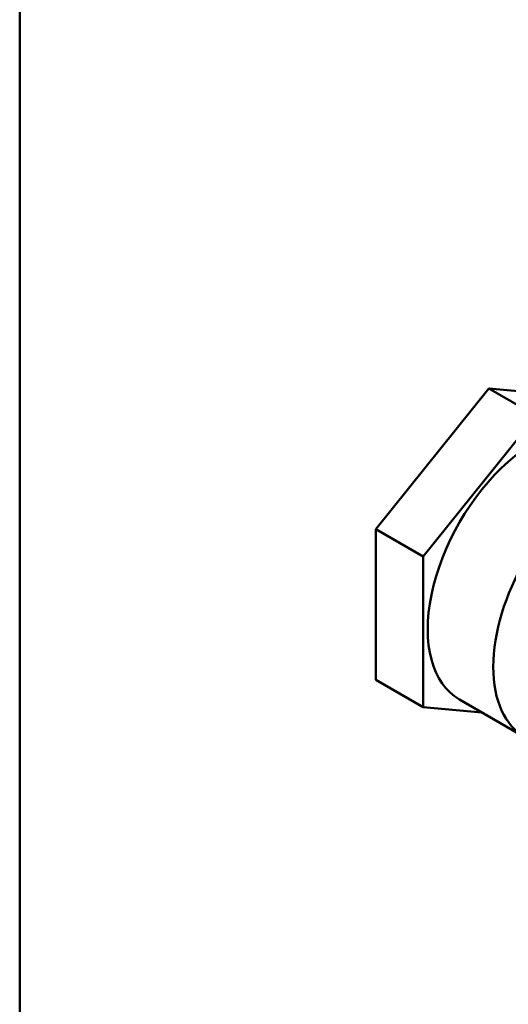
# Model space of a CAD drawing. Header units: inches. Extents: x 0 to 136, y 2 to 86.
# Tile 116 of 160: x 117.63 to 120.69, y 44.53 to 50.69. Entities that reach past the tile are written whole.
import ezdxf

# ---------------------------------------------------------------- set-up
doc = ezdxf.new("R2010")
doc.units = ezdxf.units.IN
doc.header["$LTSCALE"] = 4
doc.header["$MEASUREMENT"] = 0
doc.layers.add('Visible (ANSI)', color=7, linetype='Continuous', lineweight=50)

msp = doc.modelspace()

# ---------------------------------------------------------------- linework, layer by layer
at = {"layer": 'Visible (ANSI)'}
for p, q in [((117.6337, 29.576), (117.6337, 68.9718)), ((120.5682, 48.379), (119.8611, 47.4994)), ((121.2753, 48.3158), (120.5682, 48.379)), ((120.8652, 48.2075), (120.5682, 48.379)), ((120.8652, 48.2075), (120.1581, 47.3279)), ((119.8611, 47.4994), (119.8611, 46.5565)), ((120.1581, 47.3279), (119.8611, 47.4994)), ((120.1581, 47.3279), (120.1581, 46.3851)), ((120.1581, 46.3851), (119.8611, 46.5565)), ((120.1581, 46.3851), (120.5257, 46.3522)), ((120.7953, 46.1966), (120.3852, 46.4333))]:
    msp.add_line(p, q, dxfattribs=at)
for centre, start_param, end_param in [((120.8652, 47.2647), 0, 3.141593), ((121.2753, 47.0279), 5.509671, 10.20063)]:
    msp.add_ellipse(centre, major_axis=(0.48, 0.8314), ratio=0.57735, start_param=start_param, end_param=end_param, dxfattribs=at)

doc.saveas('drawing.dxf')
